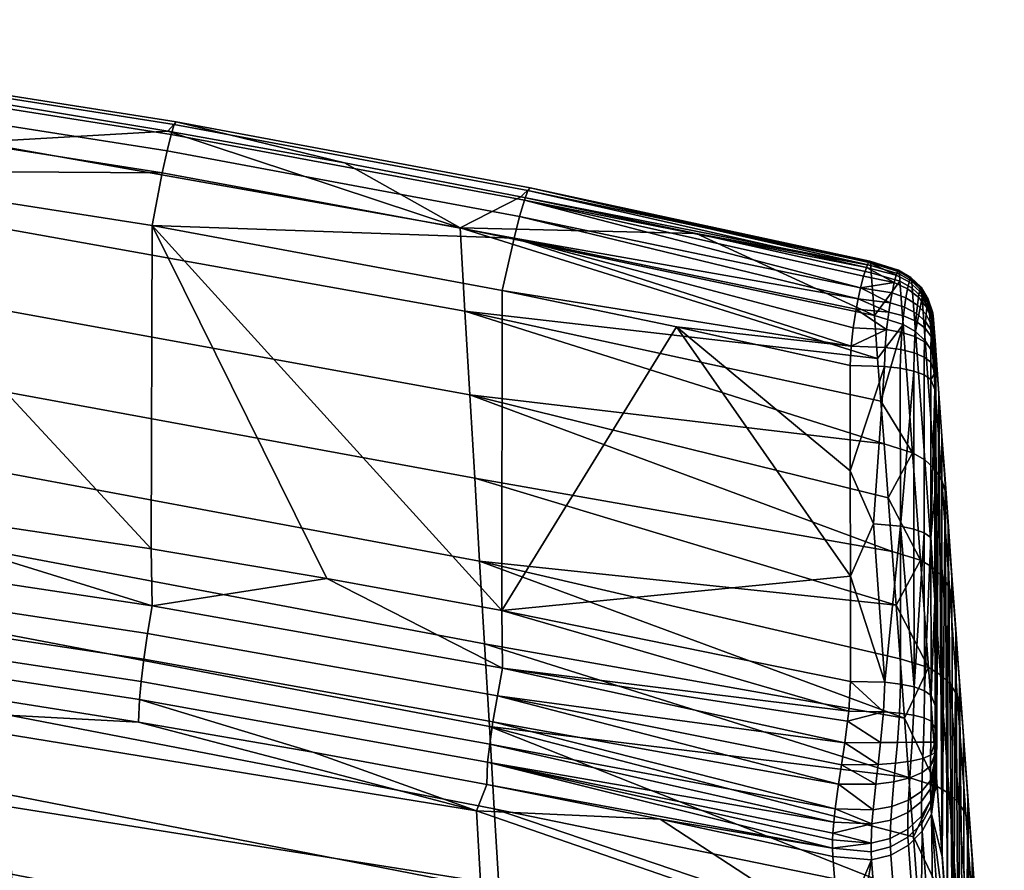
# Model space of a CAD drawing. Header units: millimetres. Extents: x -287 to 287, y -276 to 315.
# Tile 32 of 32: x 142 to 212, y 249 to 309. Entities that reach past the tile are written whole.
import ezdxf

# ---------------------------------------------------------------- set-up
doc = ezdxf.new("R2010")
doc.units = ezdxf.units.MM
doc.header["$MEASUREMENT"] = 0
doc.layers.add('sedak', color=43, linetype='Continuous')

msp = doc.modelspace()

# ---------------------------------------------------------------- meshes
at = {"layer": 'sedak'}
mesh = msp.add_polyface(dxfattribs=at)
corners = [(139.29, 294.448, 831.231), (104.654, 299.257, 829.765), (104.455, 305.039, 849.702), (139.019, 300.295, 851.124), (139.562, 288.596, 811.307), (104.853, 293.475, 809.808), (139.833, 282.76, 791.4), (105.053, 287.709, 789.87), (140.104, 276.951, 771.542), (105.251, 281.968, 769.972), (140.375, 271.16, 751.686), (105.45, 276.251, 750.09), (140.646, 265.387, 731.807), (105.649, 270.551, 730.189), (173.715, 288.277, 833.113), (173.367, 294.208, 852.947), (174.064, 282.336, 813.23), (174.413, 276.408, 793.363), (174.76, 270.511, 773.559), (175.108, 264.625, 753.735), (114.709, 306.769, 860.423), (127.366, 305.054, 860.941), (139.995, 303.161, 861.514), (152.593, 301.088, 862.142), (165.158, 298.838, 862.823), (151.408, 271.394, 881.333), (126.418, 298.287, 873.324), (126.356, 275.111, 880.107), (163.891, 269.284, 882.028), (151.461, 294.368, 874.534), (176.342, 267.008, 882.778), (101.266, 301.499, 872.333), (127.308, 303.645, 870.539), (101.979, 306.888, 869.552), (101.754, 305.307, 870.813), (127.028, 302.075, 871.801), (127.549, 304.829, 868.921), (102.173, 308.082, 867.934), (127.734, 305.538, 867.04), (102.321, 308.801, 866.052), (127.853, 305.744, 865.02), (102.417, 309.013, 864.031), (152.526, 299.688, 871.743), (152.191, 298.131, 873.006), (152.814, 300.86, 870.125), (153.035, 301.558, 868.245), (153.176, 301.755, 866.227), (177.611, 295.019, 873.164), (177.222, 293.478, 874.428), (177.946, 296.176, 871.547), (178.201, 296.862, 869.668), (178.364, 297.048, 867.652), (126.143, 269.134, 880.707), (126.402, 271.092, 880.893), (101.244, 274.171, 879.874), (101.038, 272.219, 879.692), (101.204, 278.156, 879.102), (151.458, 267.335, 882.136)]
mesh.append_faces([[corners[k] for k in face] for face in [(0, 1, 2, 3), (4, 5, 1, 0), (6, 7, 5, 4), (8, 9, 7, 6), (10, 11, 9, 8), (12, 13, 11, 10), (14, 0, 3, 15), (16, 4, 0, 14), (17, 6, 4, 16), (18, 8, 6, 17), (19, 10, 8, 18), (2, 20, 21, 21), (22, 3, 21, 21), (15, 3, 23, 23), (3, 22, 23, 23), (24, 15, 23, 23), (21, 3, 2, 2), (25, 26, 27, 27), (28, 29, 25, 25), (28, 30, 29, 29), (26, 25, 29, 29), (27, 26, 31, 31), (32, 33, 34, 35), (36, 37, 33, 32), (38, 39, 37, 36), (40, 41, 39, 38), (42, 32, 35, 43), (44, 36, 32, 42), (45, 38, 36, 44), (46, 40, 38, 45), (47, 42, 43, 48), (49, 44, 42, 47), (50, 45, 44, 49), (51, 46, 45, 50), (41, 40, 21, 20), (35, 34, 31, 26), (43, 26, 29, 29), (43, 35, 26, 26), (29, 48, 43, 43), (40, 46, 23, 22), (40, 22, 21, 21), (24, 23, 46, 46), (52, 53, 54, 55), (53, 27, 56, 54), (57, 28, 25, 25), (57, 25, 27, 27), (57, 27, 53, 53)]])
mesh = msp.add_polyface(dxfattribs=at)
corners = [(203.077, 284.929, 845.208), (173.715, 288.277, 833.113), (173.367, 294.208, 852.947), (204.101, 271.193, 800.101), (174.413, 276.408, 793.363), (174.064, 282.336, 813.23), (204.387, 267.375, 787.538), (174.76, 270.511, 773.559), (203.531, 278.84, 825.224), (165.158, 298.838, 862.823), (177.686, 296.41, 863.559), (175.108, 264.625, 753.735), (204.989, 259.33, 761.011), (202.623, 291.021, 865.193), (202.85, 287.975, 855.201), (190.176, 293.804, 864.349), (203.304, 281.884, 835.216), (203.816, 275.015, 812.662), (204.672, 263.561, 774.975), (201.136, 261.955, 884.442), (201.134, 269.443, 882.163), (176.342, 267.008, 882.778), (188.772, 287.169, 876.757), (201.133, 276.93, 879.885), (201.131, 284.418, 877.607), (176.373, 289.744, 875.962), (151.461, 294.368, 874.534), (177.222, 293.478, 874.428), (201.685, 289.159, 875.363), (177.611, 295.019, 873.164), (201.185, 285.787, 877.171), (201.325, 287.102, 876.648), (177.946, 296.176, 871.547), (201.866, 289.955, 874.588), (201.54, 288.437, 875.906), (202.082, 290.776, 873.464), (178.201, 296.862, 869.668), (202.433, 291.764, 870.562), (178.364, 297.048, 867.652), (202.587, 291.54, 867.065), (153.176, 301.755, 866.227), (202.275, 291.395, 872.133), (202.513, 291.831, 869.321), (202.563, 291.721, 868.021), (176.391, 262.901, 883.602), (163.891, 269.284, 882.028), (151.458, 267.335, 882.136), (201.021, 259.829, 885.019)]
mesh.append_faces([[corners[k] for k in face] for face in [(0, 1, 2, 2), (3, 4, 5, 5), (6, 7, 4, 4), (5, 1, 8, 8), (2, 9, 10, 10), (11, 7, 12, 12), (13, 14, 15, 15), (2, 15, 14, 14), (16, 1, 0, 0), (17, 5, 8, 8), (8, 1, 16, 16), (17, 3, 5, 5), (6, 4, 3, 3), (0, 2, 14, 14), (15, 2, 10, 10), (6, 18, 7, 7), (19, 20, 21, 21), (21, 20, 22, 22), (20, 23, 22, 22), (22, 23, 24, 24), (22, 25, 21, 21), (26, 21, 25, 25), (27, 26, 25, 25), (28, 29, 27, 27), (25, 22, 30, 30), (27, 25, 30, 30), (27, 30, 31, 31), (22, 24, 30, 30), (32, 29, 33, 33), (27, 34, 28, 28), (27, 31, 34, 34), (28, 33, 29, 29), (33, 35, 32, 32), (36, 37, 38, 38), (38, 39, 10, 10), (40, 38, 10, 9), (10, 39, 15, 15), (41, 36, 32, 32), (38, 37, 42, 42), (36, 41, 37, 37), (38, 43, 39, 39), (15, 39, 13, 13), (38, 42, 43, 43), (41, 32, 35, 35), (44, 21, 45, 45), (45, 46, 44, 44), (44, 47, 21, 21)]])
mesh = msp.add_polyface(dxfattribs=at)
corners = [(201.685, 289.159, 875.363), (203.871, 288.226, 875.604), (203.975, 288.886, 875.054), (201.54, 288.437, 875.906), (201.866, 289.955, 874.588), (204.258, 290.317, 873.211), (204.105, 289.598, 874.289), (204.508, 291.152, 870.514), (202.433, 291.764, 870.562), (204.395, 290.845, 871.965), (202.275, 291.395, 872.133), (202.082, 290.776, 873.464), (204.666, 290.412, 865.423), (202.85, 287.975, 855.201), (202.623, 291.021, 865.193), (205.763, 286.831, 855.488), (204.892, 287.329, 855.318), (205.538, 289.914, 865.594), (206.244, 289.255, 865.81), (205.501, 290.41, 867.384), (204.629, 290.917, 867.25), (206.207, 289.739, 867.552), (206.717, 288.916, 867.75), (206.753, 288.447, 866.067), (205.481, 290.575, 868.249), (204.608, 291.09, 868.155), (206.189, 289.894, 868.363), (206.701, 289.058, 868.497), (207.011, 288.1, 868.643), (207.025, 287.971, 867.972), (205.447, 290.679, 869.39), (204.567, 291.199, 869.368), (206.161, 289.99, 869.411), (206.678, 289.143, 869.43), (206.994, 288.171, 869.446), (205.399, 290.638, 870.457), (206.125, 289.953, 870.373), (206.654, 289.11, 870.263), (206.977, 288.142, 870.132), (205.312, 290.363, 871.801), (206.063, 289.71, 871.571), (206.615, 288.901, 871.28), (206.955, 287.971, 870.94), (205.208, 289.885, 872.957), (205.992, 289.289, 872.598), (206.572, 288.545, 872.143), (205.092, 289.231, 873.964), (205.915, 288.71, 873.496), (206.528, 288.053, 872.9), (204.994, 288.576, 874.685), (205.849, 288.126, 874.145), (204.916, 287.962, 875.21), (202.587, 291.54, 867.065), (202.563, 291.721, 868.021), (202.513, 291.831, 869.321)]
mesh.append_faces([[corners[k] for k in face] for face in [(0, 1, 2, 2), (3, 1, 0, 0), (0, 2, 4, 4), (5, 4, 6, 6), (7, 8, 9, 9), (10, 5, 9, 9), (4, 5, 11, 11), (5, 10, 11, 11), (10, 9, 8, 8), (2, 6, 4, 4), (12, 13, 14, 14), (15, 16, 12, 17), (15, 17, 18, 18), (16, 13, 12, 12), (19, 17, 12, 20), (21, 18, 17, 19), (22, 23, 18, 21), (24, 19, 20, 25), (26, 21, 19, 24), (27, 22, 21, 26), (28, 29, 22, 27), (30, 24, 25, 31), (32, 26, 24, 30), (33, 27, 26, 32), (34, 28, 27, 33), (35, 30, 31, 7), (36, 32, 30, 35), (37, 33, 32, 36), (38, 34, 33, 37), (39, 35, 7, 9), (40, 36, 35, 39), (41, 37, 36, 40), (42, 38, 37, 41), (43, 39, 9, 5), (44, 40, 39, 43), (45, 41, 40, 44), (46, 43, 5, 6), (47, 44, 43, 46), (48, 45, 44, 47), (49, 46, 6, 2), (50, 47, 46, 49), (51, 49, 2, 1), (14, 52, 20, 12), (52, 53, 25, 20), (31, 25, 53, 54), (7, 54, 8, 8), (31, 54, 7, 7)]])
mesh = msp.add_polyface(dxfattribs=at)
corners = [(201.185, 285.787, 877.171), (203.612, 285.706, 876.933), (203.714, 286.973, 876.378), (201.54, 288.437, 875.906), (203.871, 288.226, 875.604), (201.325, 287.102, 876.648), (206.934, 287.686, 871.614), (207.141, 285.619, 870.669), (207.148, 285.92, 870.182), (206.897, 286.886, 872.643), (207.137, 285.2, 871.016), (206.867, 285.646, 873.486), (207.135, 284.652, 871.312), (206.955, 287.971, 870.94), (206.913, 287.293, 872.205), (206.884, 286.486, 872.975), (207.161, 286.029, 869.471), (207.136, 282.715, 871.984), (207.172, 285.986, 868.956), (207.182, 285.889, 868.449), (207.154, 286.007, 869.832), (207.135, 283.872, 871.618), (204.892, 287.329, 855.318), (203.304, 281.884, 835.216), (203.077, 284.929, 845.208), (202.85, 287.975, 855.201), (205.763, 286.831, 855.488), (206.244, 289.255, 865.81), (206.467, 286.173, 855.704), (206.975, 285.365, 855.961), (206.753, 288.447, 866.067), (207.06, 287.521, 866.356), (207.281, 284.44, 856.25), (207.025, 287.971, 867.972), (206.717, 288.916, 867.75), (206.615, 288.901, 871.28), (206.572, 288.545, 872.143), (206.528, 288.053, 872.9), (206.491, 287.552, 873.452), (205.915, 288.71, 873.496), (205.849, 288.126, 874.145), (205.797, 287.572, 874.622), (204.994, 288.576, 874.685), (204.916, 287.962, 875.21), (206.462, 287.07, 873.862), (204.797, 286.78, 875.959), (205.718, 286.484, 875.314), (206.418, 286.098, 874.473), (204.72, 285.559, 876.505), (205.667, 285.327, 875.833), (206.391, 285.021, 874.948), (206.856, 284.662, 873.907), (204.69, 284.226, 876.958), (203.572, 284.354, 877.387), (205.648, 284.019, 876.276), (207.214, 285.477, 866.982), (207.011, 288.1, 868.643), (206.994, 288.171, 869.446), (206.977, 288.142, 870.132), (201.131, 284.418, 877.607)]
mesh.append_faces([[corners[k] for k in face] for face in [(0, 1, 2, 2), (3, 2, 4, 4), (5, 0, 2, 2), (5, 2, 3, 3), (6, 7, 8, 8), (7, 9, 10, 10), (10, 11, 12, 12), (8, 13, 6, 6), (7, 14, 9, 9), (10, 9, 15, 15), (11, 10, 15, 15), (6, 14, 7, 7), (16, 17, 18, 18), (18, 17, 19, 19), (16, 20, 21, 21), (12, 7, 10, 10), (8, 7, 12, 12), (21, 20, 8, 8), (22, 23, 24, 24), (22, 24, 25, 25), (26, 27, 28, 28), (29, 28, 27, 30), (30, 31, 32, 29), (33, 31, 30, 34), (6, 13, 35, 36), (14, 6, 36, 37), (38, 37, 39, 40), (9, 14, 37, 38), (41, 40, 42, 43), (44, 38, 40, 41), (15, 9, 38, 44), (45, 43, 4, 2), (46, 41, 43, 45), (47, 44, 41, 46), (11, 15, 44, 47), (48, 45, 2, 1), (49, 46, 45, 48), (50, 47, 46, 49), (51, 11, 47, 50), (52, 48, 1, 53), (54, 49, 48, 52), (31, 33, 19, 55), (33, 56, 18, 19), (57, 58, 20, 16), (58, 13, 8, 20), (56, 57, 16, 18), (0, 59, 53, 1)]])
mesh = msp.add_polyface(dxfattribs=at)
corners = [(207.155, 267.74, 876.541), (207.214, 285.477, 866.982), (207.146, 275.228, 874.263), (207.182, 285.889, 868.449), (207.136, 282.715, 871.984), (207.655, 249.486, 857.865), (207.65, 279.388, 846.996), (207.432, 282.432, 856.989), (207.254, 255.145, 876.195), (207.868, 276.345, 837.002), (207.148, 285.92, 870.182), (207.135, 284.652, 871.312), (207.135, 283.872, 871.618), (207.161, 286.029, 869.471), (202.778, 273.168, 880.956), (203.583, 261.893, 884.229), (204.698, 272.995, 880.38), (201.133, 276.93, 879.885), (201.134, 269.443, 882.163), (205.668, 261.558, 883.12), (205.658, 272.789, 879.698), (204.69, 284.226, 876.958), (203.572, 284.354, 877.387), (206.393, 272.515, 878.796), (206.406, 261.284, 882.217), (206.867, 272.193, 877.734), (206.381, 283.746, 875.375), (205.648, 284.019, 876.276), (206.853, 283.424, 874.314), (201.131, 284.418, 877.607), (206.427, 277.724, 825.627), (206.986, 270.072, 800.504), (206.124, 270.571, 800.334), (205.561, 278.222, 825.456), (207.127, 277.067, 825.842), (207.682, 269.415, 800.719), (207.631, 276.262, 826.098), (208.183, 268.612, 800.974), (207.935, 275.339, 826.386), (208.484, 267.691, 801.26), (204.101, 271.193, 800.101), (203.816, 275.015, 812.662), (203.531, 278.84, 825.224), (203.304, 281.884, 835.216), (204.892, 287.329, 855.318), (205.763, 286.831, 855.488), (206.467, 286.173, 855.704), (206.975, 285.365, 855.961), (207.281, 284.44, 856.25), (208.087, 273.303, 827.009), (208.361, 269.48, 814.445), (207.06, 287.521, 866.356), (206.391, 285.021, 874.948), (205.667, 285.327, 875.833), (206.856, 284.662, 873.907), (206.867, 285.646, 873.486)]
mesh.append_faces([[corners[k] for k in face] for face in [(0, 1, 2, 2), (1, 3, 4, 4), (5, 6, 7, 7), (8, 7, 1, 1), (6, 5, 9, 9), (10, 11, 12, 12), (4, 13, 12, 12), (4, 2, 1, 1), (14, 15, 16, 16), (17, 18, 14, 14), (16, 19, 20, 20), (16, 21, 22, 14), (23, 24, 25, 25), (23, 26, 27, 20), (25, 28, 26, 23), (20, 19, 23, 23), (20, 27, 16, 16), (22, 29, 17, 17), (21, 16, 27, 27), (4, 25, 2, 2), (0, 2, 25, 25), (25, 4, 28, 28), (22, 17, 14, 14), (30, 31, 32, 33), (34, 35, 31, 30), (36, 37, 35, 34), (38, 39, 37, 36), (32, 40, 41, 41), (33, 41, 42, 42), (33, 42, 43, 43), (44, 45, 30, 33), (44, 33, 43, 43), (45, 46, 34, 30), (41, 33, 32, 32), (36, 34, 46, 47), (47, 48, 38, 36), (38, 48, 6, 9), (39, 38, 49, 50), (51, 7, 48, 48), (51, 1, 7, 7), (7, 6, 48, 48), (9, 49, 38, 38), (26, 52, 53, 27), (28, 54, 52, 26), (11, 55, 54, 12), (28, 12, 54, 54), (28, 4, 12, 12)]])
mesh = msp.add_polyface(dxfattribs=at)
corners = [(207.173, 257.63, 879.396), (206.875, 259.13, 881.683), (206.86, 257.633, 881.922), (207.168, 258.613, 879.273), (203.499, 259.797, 884.837), (201.136, 261.955, 884.442), (201.021, 259.829, 885.019), (200.944, 259.117, 885.15), (203.289, 257.614, 885.175), (200.742, 257.596, 885.262), (203.583, 261.893, 884.229), (207.432, 282.432, 856.989), (207.254, 255.145, 876.195), (207.655, 249.486, 857.865), (207.2, 256.094, 878.581), (207.208, 255.906, 878.263), (207.165, 260.252, 878.819), (207.155, 267.74, 876.541), (207.223, 255.603, 877.577), (207.214, 285.477, 866.982), (207.187, 256.538, 879.071), (208.055, 243.832, 839.533), (208.087, 273.303, 827.009), (207.868, 276.345, 837.002), (208.456, 238.185, 821.199), (208.361, 269.48, 814.445), (201.134, 269.443, 882.163), (204.698, 272.995, 880.38), (204.705, 261.765, 883.802), (205.668, 261.558, 883.12), (202.778, 273.168, 880.956), (206.393, 272.515, 878.796), (206.406, 261.284, 882.217), (206.867, 272.193, 877.734), (206.881, 260.962, 881.154), (207.545, 262.434, 775.379), (208.166, 253.976, 747.449), (207.313, 254.477, 747.279), (206.687, 262.934, 775.209), (206.986, 270.072, 800.504), (206.124, 270.571, 800.334), (207.682, 269.415, 800.719), (208.237, 261.778, 775.593), (208.183, 268.612, 800.974), (208.735, 260.977, 775.847), (208.484, 267.691, 801.26), (209.034, 260.059, 776.131), (204.989, 259.33, 761.011), (204.672, 263.561, 774.975), (204.387, 267.375, 787.538), (204.101, 271.193, 800.101), (208.909, 261.844, 789.315), (208.635, 265.66, 801.881), (209.184, 258.033, 776.748), (204.642, 259.708, 884.406), (204.484, 257.621, 884.754), (205.628, 259.561, 883.708), (205.525, 257.627, 884.039), (206.385, 259.364, 882.779), (206.334, 257.631, 883.07)]
mesh.append_faces([[corners[k] for k in face] for face in [(0, 1, 2, 2), (3, 1, 0, 0), (4, 5, 6, 6), (4, 6, 7, 7), (8, 7, 9, 9), (7, 8, 4, 4), (10, 5, 4, 4), (11, 12, 13, 13), (14, 15, 16, 16), (17, 18, 12, 12), (19, 17, 12, 12), (20, 16, 3, 3), (16, 18, 17, 17), (21, 22, 23, 23), (22, 24, 25, 25), (26, 5, 10, 10), (27, 10, 28, 28), (27, 28, 29, 29), (26, 10, 30, 30), (31, 29, 32, 32), (33, 32, 34, 34), (16, 17, 34, 34), (33, 34, 17, 17), (35, 36, 37, 38), (39, 35, 38, 40), (41, 42, 35, 39), (43, 44, 42, 41), (45, 46, 44, 43), (38, 47, 48, 48), (38, 48, 49, 49), (50, 40, 49, 49), (49, 40, 38, 38), (37, 47, 38, 38), (45, 51, 46, 46), (52, 51, 45, 45), (51, 53, 46, 46), (25, 52, 45, 45), (54, 4, 8, 55), (56, 54, 55, 57), (58, 56, 57, 59), (1, 58, 59, 2), (54, 28, 10, 4), (28, 54, 56, 29), (58, 32, 29, 56), (1, 34, 32, 58), (16, 34, 1, 3)]])
mesh = msp.add_polyface(dxfattribs=at)
corners = [(206.86, 257.633, 881.922), (206.848, 256.709, 881.892), (207.173, 257.63, 879.396), (206.833, 254.899, 881.197), (207.187, 256.538, 879.071), (206.839, 255.922, 881.713), (207.181, 256.894, 879.273), (207.2, 256.094, 878.581), (206.835, 254.326, 880.704), (202.947, 254.656, 884.761), (200.297, 254.652, 884.669), (202.755, 252.814, 883.794), (200.506, 256.031, 885.097), (203.109, 256.058, 885.104), (200.742, 257.596, 885.262), (203.289, 257.614, 885.175), (207.868, 276.345, 837.002), (207.655, 249.486, 857.865), (208.055, 243.832, 839.533), (207.165, 260.252, 878.819), (207.208, 255.906, 878.263), (207.223, 255.603, 877.577), (207.168, 258.613, 879.273), (208.635, 265.66, 801.881), (208.361, 269.48, 814.445), (208.456, 238.185, 821.199), (208.857, 232.547, 802.863), (208.909, 261.844, 789.315), (208.237, 261.778, 775.593), (208.854, 253.321, 747.661), (208.166, 253.976, 747.449), (207.545, 262.434, 775.379), (208.735, 260.977, 775.847), (209.348, 252.522, 747.913), (209.034, 260.059, 776.131), (209.645, 251.606, 748.195), (207.313, 254.477, 747.279), (205.623, 250.905, 733.076), (205.306, 255.11, 747.045), (204.989, 259.33, 761.011), (209.488, 253.804, 762.78), (209.184, 258.033, 776.748), (206.852, 253.48, 879.532), (206.201, 252.366, 880.104), (206.219, 251.855, 878.983), (206.872, 253.035, 878.548), (206.198, 253.409, 881.534), (205.268, 253.511, 882.96), (204.08, 253.055, 883.518), (204.019, 252.095, 882.69), (205.232, 252.641, 882.217), (206.211, 254.145, 882.161), (204.224, 254.815, 884.408), (205.358, 255.094, 883.746), (206.252, 255.474, 882.821), (204.348, 256.146, 884.71), (205.437, 256.292, 884.008), (206.29, 256.484, 883.042), (204.484, 257.621, 884.754), (205.525, 257.627, 884.039), (206.334, 257.631, 883.07), (206.906, 252.519, 876.998), (207.254, 255.145, 876.195)]
mesh.append_faces([[corners[k] for k in face] for face in [(0, 1, 2, 2), (3, 4, 5, 5), (5, 6, 1, 1), (2, 1, 6, 6), (6, 5, 4, 4), (7, 4, 8, 8), (4, 3, 8, 8), (9, 10, 11, 11), (12, 10, 9, 9), (13, 14, 12, 12), (15, 14, 13, 13), (9, 13, 12, 12), (16, 17, 18, 18), (19, 20, 21, 21), (7, 19, 4, 4), (22, 6, 4, 4), (6, 22, 2, 2), (23, 24, 25, 25), (26, 27, 23, 23), (28, 29, 30, 31), (32, 33, 29, 28), (34, 35, 33, 32), (36, 37, 38, 38), (36, 38, 39, 39), (34, 40, 35, 35), (34, 41, 40, 40), (42, 43, 44, 45), (8, 46, 43, 42), (47, 48, 49, 50), (51, 47, 50, 46), (3, 51, 46, 8), (52, 9, 11, 48), (53, 52, 48, 47), (54, 53, 47, 51), (5, 54, 51, 3), (55, 13, 9, 52), (56, 55, 52, 53), (57, 56, 53, 54), (1, 57, 54, 5), (58, 15, 13, 55), (59, 58, 55, 56), (60, 59, 56, 57), (0, 60, 57, 1), (61, 62, 21, 21), (61, 21, 45, 45), (45, 21, 20, 42), (42, 20, 7, 8)]])
mesh = msp.add_polyface(dxfattribs=at)
corners = [(199.886, 251.169, 881.701), (199.865, 250.677, 880.846), (202.611, 250.46, 881.024), (199.95, 251.951, 882.716), (202.674, 251.816, 882.913), (200.054, 252.89, 883.617), (202.755, 252.814, 883.794), (208.635, 265.66, 801.881), (208.456, 238.185, 821.199), (208.857, 232.547, 802.863), (208.087, 273.303, 827.009), (208.055, 243.832, 839.533), (209.488, 253.804, 762.78), (209.765, 219.812, 761.263), (209.793, 249.585, 748.808), (209.184, 258.033, 776.748), (209.311, 226.168, 782.066), (208.909, 261.844, 789.315), (204.88, 238.313, 841.165), (204.022, 249.601, 877.836), (202.651, 249.257, 877.912), (203.523, 237.96, 841.244), (206.103, 239.02, 840.974), (205.263, 250.307, 877.645), (207.715, 241.221, 840.33), (206.906, 252.519, 876.998), (207.076, 240.022, 840.686), (206.254, 251.312, 877.356), (207.655, 249.486, 857.865), (207.254, 255.145, 876.195), (208.786, 245.578, 719.506), (209.406, 237.273, 691.544), (208.561, 237.775, 691.377), (207.938, 246.079, 719.338), (209.47, 244.923, 719.717), (210.086, 236.618, 691.751), (208.166, 253.976, 747.449), (207.313, 254.477, 747.279), (208.854, 253.321, 747.661), (209.348, 252.522, 747.913), (209.961, 244.125, 719.966), (209.645, 251.606, 748.195), (210.255, 243.212, 720.245), (206.255, 242.555, 705.127), (205.939, 246.718, 719.103), (205.623, 250.905, 733.076), (210.098, 245.381, 734.832), (210.403, 241.195, 720.85), (203.978, 250.782, 880.886), (202.617, 249.845, 879.668), (203.987, 250.182, 879.571), (205.214, 251.437, 880.57), (205.228, 250.872, 879.335), (206.201, 252.366, 880.104), (206.219, 251.855, 878.983), (204.019, 252.095, 882.69), (205.232, 252.641, 882.217), (206.198, 253.409, 881.534), (204.08, 253.055, 883.518), (199.898, 249.509, 877.774), (199.865, 250.088, 879.514), (206.872, 253.035, 878.548)]
mesh.append_faces([[corners[k] for k in face] for face in [(0, 1, 2, 2), (3, 0, 4, 4), (5, 3, 4, 4), (4, 0, 2, 2), (5, 4, 6, 6), (7, 8, 9, 9), (8, 10, 11, 11), (12, 13, 14, 14), (12, 15, 16, 16), (15, 17, 16, 16), (18, 19, 20, 21), (22, 23, 19, 18), (24, 25, 26, 26), (8, 11, 24, 24), (24, 11, 25, 25), (26, 27, 22, 22), (27, 26, 25, 25), (28, 25, 11, 11), (28, 29, 25, 25), (27, 23, 22, 22), (30, 31, 32, 33), (34, 35, 31, 30), (36, 30, 33, 37), (38, 34, 30, 36), (39, 40, 34, 38), (41, 42, 40, 39), (33, 43, 44, 44), (33, 44, 45, 45), (37, 33, 45, 45), (32, 43, 33, 33), (41, 46, 42, 42), (42, 46, 47, 47), (41, 12, 14, 14), (14, 46, 41, 41), (48, 2, 49, 50), (51, 48, 50, 52), (53, 51, 52, 54), (55, 4, 2, 48), (56, 55, 48, 51), (57, 56, 51, 53), (58, 6, 4, 55), (59, 20, 49, 60), (50, 49, 20, 19), (60, 49, 2, 2), (50, 19, 23, 52), (27, 54, 52, 23), (25, 61, 54, 27)]])
mesh = msp.add_polyface(dxfattribs=at)
corners = [(140.918, 259.627, 711.866), (105.848, 264.865, 710.23), (105.649, 270.551, 730.189), (140.646, 265.387, 731.807), (141.19, 253.909, 691.926), (106.048, 259.214, 690.269), (141.461, 248.241, 671.984), (106.247, 253.607, 670.303), (141.732, 242.632, 652.03), (106.445, 248.049, 650.325), (142.003, 237.089, 632.061), (106.644, 242.545, 630.334), (142.272, 231.638, 612.124), (106.841, 237.114, 610.356), (175.457, 258.757, 733.884), (140.375, 271.16, 751.686), (175.108, 264.625, 753.735), (175.806, 252.902, 713.965), (176.155, 247.097, 694.053), (176.504, 241.352, 674.142), (176.852, 235.678, 654.219), (177.2, 230.082, 634.279), (125.924, 267.304, 880.032), (126.143, 269.134, 880.707), (101.038, 272.219, 879.692), (100.863, 270.395, 879.027), (125.758, 265.714, 878.892), (100.731, 268.81, 877.899), (125.654, 264.449, 877.368), (100.648, 267.544, 876.389), (151.145, 265.37, 881.944), (151.458, 267.335, 882.136), (126.402, 271.092, 880.893), (150.881, 263.533, 881.258), (150.681, 261.938, 880.103), (150.557, 260.671, 878.563), (176.024, 260.93, 883.403), (176.391, 262.901, 883.602), (175.713, 259.083, 882.704), (175.48, 257.482, 881.531), (175.335, 256.215, 879.971), (113.112, 264.451, 873.157), (125.599, 262.824, 873.66), (138.061, 261.028, 874.215), (150.495, 259.062, 874.823), (162.898, 256.927, 875.483), (128.911, 255.012, 851.572), (128.712, 260.229, 867.263), (118.406, 261.592, 866.805), (118.588, 256.338, 851.128), (129.11, 249.812, 835.88), (118.769, 251.103, 835.45), (129.308, 244.628, 820.177), (118.95, 245.885, 819.759), (129.507, 239.465, 804.468), (119.132, 240.69, 804.062), (129.706, 234.326, 788.752), (119.313, 235.521, 788.357), (129.905, 229.217, 773.026), (119.495, 230.406, 772.636), (174.824, 247.734, 854.006), (174.543, 252.751, 869.771), (175.104, 242.726, 838.241), (175.385, 237.728, 822.47), (175.665, 232.741, 806.695), (175.946, 227.77, 790.916), (100.242, 263.713, 866.094)]
mesh.append_faces([[corners[k] for k in face] for face in [(0, 1, 2, 3), (4, 5, 1, 0), (6, 7, 5, 4), (8, 9, 7, 6), (10, 11, 9, 8), (12, 13, 11, 10), (14, 3, 15, 16), (17, 0, 3, 14), (18, 4, 0, 17), (19, 6, 4, 18), (20, 8, 6, 19), (21, 10, 8, 20), (22, 23, 24, 25), (26, 22, 25, 27), (28, 26, 27, 29), (30, 31, 32, 23), (33, 30, 23, 22), (34, 33, 22, 26), (35, 34, 26, 28), (36, 37, 31, 30), (38, 36, 30, 33), (39, 38, 33, 34), (40, 39, 34, 35), (28, 41, 42, 42), (28, 29, 41, 41), (28, 43, 44, 35), (28, 42, 43, 43), (35, 44, 45, 45), (46, 47, 48, 49), (50, 46, 49, 51), (52, 50, 51, 53), (54, 52, 53, 55), (56, 54, 55, 57), (58, 56, 57, 59), (60, 61, 47, 46), (62, 60, 46, 50), (63, 62, 50, 52), (64, 63, 52, 54), (65, 64, 54, 56), (41, 48, 42, 42), (44, 43, 47, 47), (47, 43, 42, 42), (45, 44, 61, 61), (41, 66, 48, 48), (42, 48, 47, 47), (61, 44, 47, 47)]])
mesh = msp.add_polyface(dxfattribs=at)
corners = [(200.054, 252.89, 883.617), (202.755, 252.814, 883.794), (200.297, 254.652, 884.669), (205.306, 255.11, 747.045), (175.457, 258.757, 733.884), (175.108, 264.625, 753.735), (206.255, 242.555, 705.127), (176.155, 247.097, 694.053), (175.806, 252.902, 713.965), (206.884, 234.32, 677.153), (176.504, 241.352, 674.142), (205.939, 246.718, 719.103), (207.508, 226.231, 649.091), (177.2, 230.082, 634.279), (176.852, 235.678, 654.219), (207.196, 230.26, 663.152), (174.76, 270.511, 773.559), (204.672, 263.561, 774.975), (204.989, 259.33, 761.011), (205.623, 250.905, 733.076), (206.57, 238.42, 691.144), (200.742, 257.596, 885.262), (176.391, 262.901, 883.602), (176.024, 260.93, 883.403), (176.342, 267.008, 882.778), (201.021, 259.829, 885.019), (201.136, 261.955, 884.442), (200.944, 259.117, 885.15), (200.506, 256.031, 885.097), (175.713, 259.083, 882.704), (175.48, 257.482, 881.531), (150.557, 260.671, 878.563), (162.898, 256.927, 875.483), (175.268, 254.623, 876.195), (175.335, 256.215, 879.971), (199.95, 251.951, 882.716), (199.886, 251.169, 881.701), (199.865, 250.677, 880.846), (199.865, 250.088, 879.514), (187.602, 252.15, 876.959), (199.898, 249.509, 877.774), (200.784, 238.177, 841.117), (202.651, 249.257, 877.912), (200.342, 243.84, 859.447), (202.611, 250.46, 881.024), (174.543, 252.751, 869.771), (174.824, 247.734, 854.006), (175.104, 242.726, 838.241), (175.385, 237.728, 822.47), (201.225, 232.522, 822.784), (175.665, 232.741, 806.695)]
mesh.append_faces([[corners[k] for k in face] for face in [(0, 1, 2, 2), (3, 4, 5, 5), (6, 7, 8, 8), (9, 10, 7, 7), (8, 4, 11, 11), (12, 13, 14, 14), (14, 10, 15, 15), (15, 12, 14, 14), (16, 17, 18, 18), (19, 4, 3, 3), (18, 3, 5, 5), (11, 4, 19, 19), (11, 6, 8, 8), (6, 20, 7, 7), (15, 10, 9, 9), (7, 20, 9, 9), (21, 22, 23, 23), (24, 25, 26, 26), (27, 25, 22, 22), (22, 21, 27, 27), (21, 23, 28, 28), (2, 28, 23, 23), (2, 23, 29, 29), (0, 29, 30, 30), (31, 32, 33, 34), (30, 35, 0, 0), (34, 36, 35, 35), (35, 30, 34, 34), (37, 36, 34, 34), (37, 34, 38, 38), (33, 39, 38, 38), (38, 39, 40, 40), (34, 33, 38, 38), (0, 2, 29, 29), (41, 42, 43, 43), (43, 42, 40, 40), (44, 37, 38, 38), (43, 45, 46, 46), (41, 46, 47, 47), (45, 33, 32, 32), (41, 43, 46, 46), (39, 33, 45, 45), (43, 39, 45, 45), (47, 48, 41, 41), (40, 39, 43, 43), (49, 41, 48, 48), (48, 50, 49, 49)]])
mesh = msp.add_polyface(dxfattribs=at)
corners = [(210.22, 213.492, 740.448), (210.098, 245.381, 734.832), (209.765, 219.812, 761.263), (209.488, 253.804, 762.78), (209.311, 226.168, 782.066), (208.909, 261.844, 789.315), (208.857, 232.547, 802.863), (210.403, 241.195, 720.85), (210.674, 207.216, 719.62), (210.707, 237.031, 706.862), (211.012, 232.895, 692.866), (211.319, 198.409, 689.979), (211.316, 228.793, 678.86), (210.997, 202.792, 704.805), (209.793, 249.585, 748.808), (207.896, 228.756, 804.006), (206.939, 227.757, 804.292), (207.882, 215.044, 762.674), (208.824, 216.04, 762.391), (208.523, 229.949, 803.654), (209.439, 217.228, 762.043), (204.88, 238.313, 841.165), (203.523, 237.96, 841.244), (204.389, 226.689, 804.565), (205.732, 227.049, 804.484), (206.103, 239.02, 840.974), (207.076, 240.022, 840.686), (207.715, 241.221, 840.33), (201.911, 223.679, 794.05), (202.157, 220.487, 783.649), (205.362, 213.967, 762.947), (201.225, 232.522, 822.784), (201.663, 226.875, 804.448), (200.784, 238.177, 841.117), (202.651, 249.257, 877.912), (208.456, 238.185, 821.199), (210.023, 229.106, 663.546), (210.639, 221.091, 635.406), (209.8, 221.595, 635.246), (209.181, 229.61, 663.383), (210.699, 228.451, 663.749), (211.314, 220.435, 635.604), (211.185, 227.655, 663.989), (211.797, 219.638, 635.839), (211.476, 226.744, 664.258), (212.087, 218.727, 636.101), (209.406, 237.273, 691.544), (208.561, 237.775, 691.377), (210.086, 236.618, 691.751), (210.573, 235.821, 691.996), (210.866, 234.909, 692.27), (209.961, 244.125, 719.966), (209.47, 244.923, 719.717), (210.255, 243.212, 720.245), (207.819, 222.249, 635.019), (207.508, 226.231, 649.091), (207.196, 230.26, 663.152), (206.884, 234.32, 677.153), (206.57, 238.42, 691.144), (206.255, 242.555, 705.127), (211.621, 224.731, 664.842), (211.926, 220.699, 650.762)]
mesh.append_faces([[corners[k] for k in face] for face in [(0, 1, 2, 2), (2, 3, 4, 4), (5, 6, 4, 4), (0, 7, 1, 1), (8, 9, 7, 7), (10, 11, 12, 12), (13, 10, 9, 9), (14, 2, 1, 1), (15, 16, 17, 18), (19, 15, 18, 20), (21, 22, 23, 24), (25, 21, 24, 16), (26, 25, 16, 15), (27, 26, 15, 19), (23, 28, 29, 30), (20, 2, 4, 19), (23, 31, 32, 32), (22, 33, 31, 31), (22, 31, 23, 23), (34, 33, 22, 22), (35, 19, 6, 6), (35, 27, 19, 19), (19, 4, 6, 6), (23, 32, 28, 28), (36, 37, 38, 39), (40, 41, 37, 36), (42, 43, 41, 40), (44, 45, 43, 42), (46, 36, 39, 47), (48, 40, 36, 46), (49, 42, 40, 48), (50, 44, 42, 49), (51, 49, 48, 52), (53, 50, 49, 51), (38, 54, 55, 55), (39, 55, 56, 56), (47, 57, 58, 58), (47, 58, 59, 59), (39, 56, 57, 57), (47, 39, 57, 57), (38, 55, 39, 39), (45, 44, 60, 61), (50, 12, 44, 44), (50, 53, 7, 9), (44, 12, 60, 60), (50, 9, 10, 10), (10, 12, 50, 50)]])

doc.saveas('drawing.dxf')
